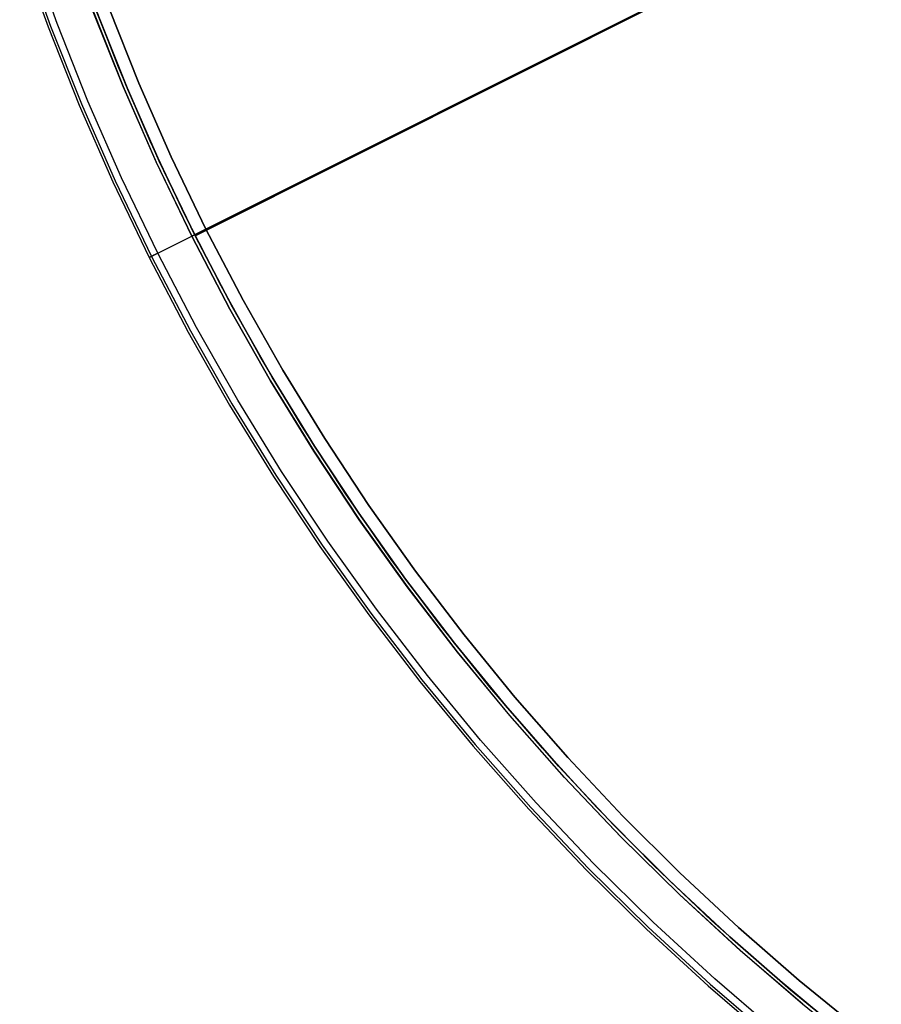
# Model space of a CAD drawing. Header units: millimetres. Extents: x 6049 to 7254, y -11340 to -10297.
# Tile 4 of 237: x 6507 to 6561, y -10796 to -10734. Entities that reach past the tile are written whole.
import ezdxf

# ---------------------------------------------------------------- set-up
doc = ezdxf.new("R2010")
doc.units = ezdxf.units.MM
doc.layers.add('color', color=7, linetype='Continuous')
doc.layers.add('luz', color=7, linetype='Continuous')

msp = doc.modelspace()

# ---------------------------------------------------------------- linework, layer by layer
at = {"layer": 'color', "color": 254, "true_color": 0xcad1ee}
for p, q in [((6597.043, -10707.468, 26.2), (6518.452, -10746.855, -11.269)), ((6597.043, -10707.468, 26.2), (6518.452, -10746.855, -11.269)), ((6515.42, -10748.375, -10.541), (6584.609, -10713.7, 22.446)), ((6515.42, -10748.375, -10.541), (6584.609, -10713.7, 22.446)), ((6506.742, -10729.166, -35.8), (6508.522, -10734.139, -35.8)), ((6506.742, -10729.166, -11.461), (6508.522, -10734.139, -11.461)), ((6506.742, -10729.166, -23.63), (6508.522, -10734.139, -23.63)), ((6506.742, -10729.166, -35.8), (6508.522, -10734.139, -35.8)), ((6506.742, -10729.166, -11.461), (6508.522, -10734.139, -11.461)), ((6506.899, -10729.113, -10.91), (6508.677, -10734.08, -10.91)), ((6509.091, -10733.924, -10.541), (6507.318, -10728.971, -10.541)), ((6509.091, -10733.924, -10.541), (6507.318, -10728.971, -10.541)), ((6513.239, -10737.886, -30.6), (6511.325, -10733.071, -30.6)), ((6513.239, -10737.886, -30.6), (6511.325, -10733.071, -30.6)), ((6513.239, -10737.886, -33.2), (6511.325, -10733.071, -33.2)), ((6514.236, -10737.677, -11.269), (6512.363, -10732.986, -11.269)), ((6512.363, -10732.986, -30.6), (6514.236, -10737.677, -30.6)), ((6514.236, -10737.677, -20.935), (6512.363, -10732.986, -20.935)), ((6514.236, -10737.677, -11.269), (6512.363, -10732.986, -11.269)), ((6512.363, -10732.986, -30.6), (6514.236, -10737.677, -30.6)), ((6511.329, -10733.079, -35.8), (6513.241, -10737.891, -35.8)), ((6511.329, -10733.079, -35.8), (6513.241, -10737.891, -35.8)), ((6508.522, -10734.139, -35.8), (6510.473, -10739.047, -35.8)), ((6508.522, -10734.139, -11.461), (6510.473, -10739.047, -11.461)), ((6508.522, -10734.139, -23.63), (6510.473, -10739.047, -23.63)), ((6508.522, -10734.139, -35.8), (6510.473, -10739.047, -35.8)), ((6508.522, -10734.139, -11.461), (6510.473, -10739.047, -11.461)), ((6508.677, -10734.08, -10.91), (6510.626, -10738.983, -10.91)), ((6511.034, -10738.813, -10.541), (6509.091, -10733.924, -10.541)), ((6511.034, -10738.813, -10.541), (6509.091, -10733.924, -10.541)), ((6515.317, -10742.632, -30.6), (6513.239, -10737.886, -30.6)), ((6515.317, -10742.632, -30.6), (6513.239, -10737.886, -30.6)), ((6515.317, -10742.632, -33.2), (6513.239, -10737.886, -33.2)), ((6513.241, -10737.891, -35.8), (6515.318, -10742.634, -35.8)), ((6513.241, -10737.891, -35.8), (6515.318, -10742.634, -35.8)), ((6516.266, -10742.302, -11.269), (6514.236, -10737.677, -11.269)), ((6514.236, -10737.677, -30.6), (6516.266, -10742.302, -30.6)), ((6516.266, -10742.302, -20.935), (6514.236, -10737.677, -20.935)), ((6516.266, -10742.302, -11.269), (6514.236, -10737.677, -11.269)), ((6514.236, -10737.677, -30.6), (6516.266, -10742.302, -30.6)), ((6510.473, -10739.047, -35.8), (6512.592, -10743.885, -35.8)), ((6510.473, -10739.047, -11.461), (6512.592, -10743.885, -11.461)), ((6510.473, -10739.047, -23.63), (6512.592, -10743.885, -23.63)), ((6510.473, -10739.047, -35.8), (6512.592, -10743.885, -35.8)), ((6510.473, -10739.047, -11.461), (6512.592, -10743.885, -11.461)), ((6510.626, -10738.983, -10.91), (6512.742, -10743.816, -10.91)), ((6513.144, -10743.632, -10.541), (6511.034, -10738.813, -10.541)), ((6513.144, -10743.632, -10.541), (6511.034, -10738.813, -10.541)), ((6518.452, -10746.855, -11.269), (6516.266, -10742.302, -11.269)), ((6516.266, -10742.302, -30.6), (6518.452, -10746.855, -30.6)), ((6518.452, -10746.855, -20.935), (6516.266, -10742.302, -20.935)), ((6518.452, -10746.855, -11.269), (6516.266, -10742.302, -11.269)), ((6516.266, -10742.302, -30.6), (6518.452, -10746.855, -30.6)), ((6517.558, -10747.303, -30.6), (6515.317, -10742.632, -30.6)), ((6517.558, -10747.303, -30.6), (6515.317, -10742.632, -30.6)), ((6517.558, -10747.303, -33.2), (6515.317, -10742.632, -33.2)), ((6515.318, -10742.634, -35.8), (6517.558, -10747.303, -35.8)), ((6515.318, -10742.634, -35.8), (6517.558, -10747.303, -35.8)), ((6512.592, -10743.885, -35.8), (6514.876, -10748.647, -35.8)), ((6512.592, -10743.885, -11.461), (6514.876, -10748.647, -11.461)), ((6512.592, -10743.885, -23.63), (6514.876, -10748.647, -23.63)), ((6512.592, -10743.885, -35.8), (6514.876, -10748.647, -35.8)), ((6512.592, -10743.885, -11.461), (6514.876, -10748.647, -11.461)), ((6512.742, -10743.816, -10.91), (6515.024, -10748.573, -10.91)), ((6515.42, -10748.375, -10.541), (6513.144, -10743.632, -10.541)), ((6515.42, -10748.375, -10.541), (6513.144, -10743.632, -10.541)), ((6514.876, -10748.647, -35.8), (6517.558, -10747.303, -35.8)), ((6518.452, -10746.855, -30.6), (6517.558, -10747.303, -30.6)), ((6517.558, -10747.303, -35.8), (6519.958, -10751.892, -35.8)), ((6517.558, -10747.303, -30.6), (6517.558, -10747.303, -35.8)), ((6519.959, -10751.894, -30.6), (6517.558, -10747.303, -30.6)), ((6519.959, -10751.894, -33.2), (6517.558, -10747.303, -33.2)), ((6519.959, -10751.894, -30.6), (6517.558, -10747.303, -30.6)), ((6517.558, -10747.303, -30.6), (6517.558, -10747.303, -35.8)), ((6517.558, -10747.303, -35.8), (6519.958, -10751.892, -35.8)), ((6518.452, -10746.855, -11.269), (6520.791, -10751.332, -11.269)), ((6518.452, -10746.855, -30.6), (6518.452, -10746.855, -11.269)), ((6518.452, -10746.855, -11.269), (6520.791, -10751.332, -11.269)), ((6518.452, -10746.855, -30.6), (6518.452, -10746.855, -11.269)), ((6518.452, -10746.855, -30.6), (6520.791, -10751.332, -30.6)), ((6520.791, -10751.332, -20.935), (6518.452, -10746.855, -20.935)), ((6518.452, -10746.855, -30.6), (6520.791, -10751.332, -30.6)), ((6515.06, -10748.555, -10.854), (6515.042, -10748.564, -10.881)), ((6515.06, -10748.555, -10.854), (6515.042, -10748.564, -10.881)), ((6515.079, -10748.546, -10.827), (6515.06, -10748.555, -10.854)), ((6515.079, -10748.546, -10.827), (6515.06, -10748.555, -10.854)), ((6515.099, -10748.536, -10.8), (6515.079, -10748.546, -10.827)), ((6515.099, -10748.536, -10.8), (6515.079, -10748.546, -10.827)), ((6515.12, -10748.525, -10.775), (6515.099, -10748.536, -10.8)), ((6515.12, -10748.525, -10.775), (6515.099, -10748.536, -10.8)), ((6515.141, -10748.515, -10.75), (6515.12, -10748.525, -10.775)), ((6515.141, -10748.515, -10.75), (6515.12, -10748.525, -10.775)), ((6515.163, -10748.503, -10.727), (6515.141, -10748.515, -10.75)), ((6515.163, -10748.503, -10.727), (6515.141, -10748.515, -10.75)), ((6515.186, -10748.492, -10.704), (6515.163, -10748.503, -10.727)), ((6515.186, -10748.492, -10.704), (6515.163, -10748.503, -10.727)), ((6515.21, -10748.48, -10.682), (6515.186, -10748.492, -10.704)), ((6515.21, -10748.48, -10.682), (6515.186, -10748.492, -10.704)), ((6515.234, -10748.468, -10.661), (6515.21, -10748.48, -10.682)), ((6515.234, -10748.468, -10.661), (6515.21, -10748.48, -10.682)), ((6515.259, -10748.456, -10.641), (6515.234, -10748.468, -10.661)), ((6515.259, -10748.456, -10.641), (6515.234, -10748.468, -10.661)), ((6515.284, -10748.443, -10.621), (6515.259, -10748.456, -10.641)), ((6515.284, -10748.443, -10.621), (6515.259, -10748.456, -10.641)), ((6515.31, -10748.43, -10.603), (6515.284, -10748.443, -10.621)), ((6515.31, -10748.43, -10.603), (6515.284, -10748.443, -10.621)), ((6515.337, -10748.416, -10.586), (6515.31, -10748.43, -10.603)), ((6515.337, -10748.416, -10.586), (6515.31, -10748.43, -10.603)), ((6515.364, -10748.403, -10.57), (6515.337, -10748.416, -10.586)), ((6515.364, -10748.403, -10.57), (6515.337, -10748.416, -10.586)), ((6515.392, -10748.389, -10.555), (6515.364, -10748.403, -10.57)), ((6515.392, -10748.389, -10.555), (6515.364, -10748.403, -10.57)), ((6515.42, -10748.375, -10.541), (6515.392, -10748.389, -10.555)), ((6515.42, -10748.375, -10.541), (6515.392, -10748.389, -10.555)), ((6517.858, -10753.037, -10.541), (6515.42, -10748.375, -10.541)), ((6517.858, -10753.037, -10.541), (6515.42, -10748.375, -10.541)), ((6514.877, -10748.647, -11.426), (6514.876, -10748.647, -11.461)), ((6514.876, -10748.647, -11.461), (6517.324, -10753.328, -11.461)), ((6514.876, -10748.647, -35.8), (6514.876, -10748.647, -11.461)), ((6514.876, -10748.647, -35.8), (6517.324, -10753.328, -35.8)), ((6514.876, -10748.647, -11.461), (6517.324, -10753.328, -11.461)), ((6514.876, -10748.647, -35.8), (6514.876, -10748.647, -11.461)), ((6514.876, -10748.647, -35.8), (6517.324, -10753.328, -35.8)), ((6514.876, -10748.647, -23.63), (6517.324, -10753.328, -23.63)), ((6514.877, -10748.647, -11.426), (6514.876, -10748.647, -11.461)), ((6514.878, -10748.646, -11.392), (6514.877, -10748.647, -11.426)), ((6514.878, -10748.646, -11.392), (6514.877, -10748.647, -11.426)), ((6514.881, -10748.645, -11.358), (6514.878, -10748.646, -11.392)), ((6514.881, -10748.645, -11.358), (6514.878, -10748.646, -11.392)), ((6514.885, -10748.643, -11.324), (6514.881, -10748.645, -11.358)), ((6514.885, -10748.643, -11.324), (6514.881, -10748.645, -11.358)), ((6514.889, -10748.641, -11.29), (6514.885, -10748.643, -11.324)), ((6514.889, -10748.641, -11.29), (6514.885, -10748.643, -11.324)), ((6514.895, -10748.638, -11.256), (6514.889, -10748.641, -11.29)), ((6514.895, -10748.638, -11.256), (6514.889, -10748.641, -11.29)), ((6514.902, -10748.634, -11.223), (6514.895, -10748.638, -11.256)), ((6514.902, -10748.634, -11.223), (6514.895, -10748.638, -11.256)), ((6514.91, -10748.63, -11.189), (6514.902, -10748.634, -11.223)), ((6514.91, -10748.63, -11.189), (6514.902, -10748.634, -11.223)), ((6514.919, -10748.626, -11.157), (6514.91, -10748.63, -11.189)), ((6514.919, -10748.626, -11.157), (6514.91, -10748.63, -11.189)), ((6514.928, -10748.621, -11.124), (6514.919, -10748.626, -11.157)), ((6514.928, -10748.621, -11.124), (6514.919, -10748.626, -11.157)), ((6514.939, -10748.616, -11.092), (6514.928, -10748.621, -11.124)), ((6514.939, -10748.616, -11.092), (6514.928, -10748.621, -11.124)), ((6514.951, -10748.61, -11.06), (6514.939, -10748.616, -11.092)), ((6514.951, -10748.61, -11.06), (6514.939, -10748.616, -11.092)), ((6514.964, -10748.603, -11.029), (6514.951, -10748.61, -11.06)), ((6514.964, -10748.603, -11.029), (6514.951, -10748.61, -11.06)), ((6514.978, -10748.596, -10.998), (6514.964, -10748.603, -11.029)), ((6514.978, -10748.596, -10.998), (6514.964, -10748.603, -11.029)), ((6514.992, -10748.589, -10.968), (6514.978, -10748.596, -10.998)), ((6514.992, -10748.589, -10.968), (6514.978, -10748.596, -10.998)), ((6515.008, -10748.581, -10.938), (6514.992, -10748.589, -10.968)), ((6515.008, -10748.581, -10.938), (6514.992, -10748.589, -10.968)), ((6515.024, -10748.573, -10.91), (6515.008, -10748.581, -10.938)), ((6515.024, -10748.573, -10.91), (6515.008, -10748.581, -10.938)), ((6515.042, -10748.564, -10.881), (6515.024, -10748.573, -10.91)), ((6515.042, -10748.564, -10.881), (6515.024, -10748.573, -10.91)), ((6515.024, -10748.573, -10.91), (6517.469, -10753.248, -10.91)), ((6520.791, -10751.332, -11.269), (6523.281, -10755.726, -11.269)), ((6520.791, -10751.332, -11.269), (6523.281, -10755.726, -11.269)), ((6520.791, -10751.332, -30.6), (6523.281, -10755.726, -30.6)), ((6523.281, -10755.726, -20.935), (6520.791, -10751.332, -20.935)), ((6520.791, -10751.332, -30.6), (6523.281, -10755.726, -30.6)), ((6519.958, -10751.892, -35.8), (6522.514, -10756.395, -35.8)), ((6519.958, -10751.892, -35.8), (6522.514, -10756.395, -35.8)), ((6522.517, -10756.4, -30.6), (6519.959, -10751.894, -30.6)), ((6522.517, -10756.4, -33.2), (6519.959, -10751.894, -33.2)), ((6522.517, -10756.4, -30.6), (6519.959, -10751.894, -30.6)), ((6517.324, -10753.328, -11.461), (6519.932, -10757.921, -11.461)), ((6517.324, -10753.328, -35.8), (6519.932, -10757.921, -35.8)), ((6517.324, -10753.328, -11.461), (6519.932, -10757.921, -11.461)), ((6517.324, -10753.328, -35.8), (6519.932, -10757.921, -35.8)), ((6517.324, -10753.328, -23.63), (6519.932, -10757.921, -23.63)), ((6517.469, -10753.248, -10.91), (6520.074, -10757.837, -10.91)), ((6520.455, -10757.612, -10.541), (6517.858, -10753.037, -10.541)), ((6520.455, -10757.612, -10.541), (6517.858, -10753.037, -10.541)), ((6523.281, -10755.726, -11.269), (6525.918, -10760.034, -11.269)), ((6523.281, -10755.726, -11.269), (6525.918, -10760.034, -11.269)), ((6523.281, -10755.726, -30.6), (6525.918, -10760.034, -30.6)), ((6525.918, -10760.034, -20.935), (6523.281, -10755.726, -20.935)), ((6523.281, -10755.726, -30.6), (6525.918, -10760.034, -30.6)), ((6522.514, -10756.395, -35.8), (6525.225, -10760.807, -35.8)), ((6522.514, -10756.395, -35.8), (6525.225, -10760.807, -35.8)), ((6525.23, -10760.815, -30.6), (6522.517, -10756.4, -30.6)), ((6525.23, -10760.815, -33.2), (6522.517, -10756.4, -33.2)), ((6525.23, -10760.815, -30.6), (6522.517, -10756.4, -30.6)), ((6520.074, -10757.837, -10.91), (6522.836, -10762.332, -10.91)), ((6523.209, -10762.094, -10.541), (6520.455, -10757.612, -10.541)), ((6523.209, -10762.094, -10.541), (6520.455, -10757.612, -10.541)), ((6519.932, -10757.921, -11.461), (6522.696, -10762.421, -11.461)), ((6519.932, -10757.921, -35.8), (6522.696, -10762.421, -35.8)), ((6519.932, -10757.921, -11.461), (6522.696, -10762.421, -11.461)), ((6519.932, -10757.921, -35.8), (6522.696, -10762.421, -35.8)), ((6519.932, -10757.921, -23.63), (6522.696, -10762.421, -23.63)), ((6525.918, -10760.034, -11.269), (6528.7, -10764.25, -11.269)), ((6525.918, -10760.034, -11.269), (6528.7, -10764.25, -11.269)), ((6525.918, -10760.034, -30.6), (6528.7, -10764.25, -30.6)), ((6528.7, -10764.25, -20.935), (6525.918, -10760.034, -20.935)), ((6525.918, -10760.034, -30.6), (6528.7, -10764.25, -30.6)), ((6525.225, -10760.807, -35.8), (6528.086, -10765.123, -35.8)), ((6525.225, -10760.807, -35.8), (6528.086, -10765.123, -35.8)), ((6528.093, -10765.133, -30.6), (6525.23, -10760.815, -30.6)), ((6528.093, -10765.133, -33.2), (6525.23, -10760.815, -33.2)), ((6528.093, -10765.133, -30.6), (6525.23, -10760.815, -30.6)), ((6526.115, -10766.479, -10.541), (6523.209, -10762.094, -10.541)), ((6526.115, -10766.479, -10.541), (6523.209, -10762.094, -10.541)), ((6522.696, -10762.421, -11.461), (6525.615, -10766.823, -11.461)), ((6522.696, -10762.421, -35.8), (6525.615, -10766.823, -35.8)), ((6522.696, -10762.421, -11.461), (6525.615, -10766.823, -11.461)), ((6522.696, -10762.421, -35.8), (6525.615, -10766.823, -35.8)), ((6522.696, -10762.421, -23.63), (6525.615, -10766.823, -23.63)), ((6522.836, -10762.332, -10.91), (6525.751, -10766.73, -10.91)), ((6528.7, -10764.25, -11.269), (6531.623, -10768.369, -11.269)), ((6528.7, -10764.25, -11.269), (6531.623, -10768.369, -11.269)), ((6528.7, -10764.25, -30.6), (6531.623, -10768.369, -30.6)), ((6531.623, -10768.369, -20.935), (6528.7, -10764.25, -20.935)), ((6528.7, -10764.25, -30.6), (6531.623, -10768.369, -30.6)), ((6528.086, -10765.123, -35.8), (6531.095, -10769.338, -35.8)), ((6528.086, -10765.123, -35.8), (6531.095, -10769.338, -35.8)), ((6531.103, -10769.35, -30.6), (6528.093, -10765.133, -30.6)), ((6531.103, -10769.35, -33.2), (6528.093, -10765.133, -33.2)), ((6531.103, -10769.35, -30.6), (6528.093, -10765.133, -30.6)), ((6529.172, -10770.761, -10.541), (6526.115, -10766.479, -10.541)), ((6529.172, -10770.761, -10.541), (6526.115, -10766.479, -10.541)), ((6525.615, -10766.823, -11.461), (6528.683, -10771.122, -11.461)), ((6525.615, -10766.823, -35.8), (6528.683, -10771.122, -35.8)), ((6525.615, -10766.823, -11.461), (6528.683, -10771.122, -11.461)), ((6525.615, -10766.823, -35.8), (6528.683, -10771.122, -35.8)), ((6525.615, -10766.823, -23.63), (6528.683, -10771.122, -23.63)), ((6525.751, -10766.73, -10.91), (6528.816, -10771.024, -10.91)), ((6531.623, -10768.369, -11.269), (6534.683, -10772.387, -11.269)), ((6531.623, -10768.369, -11.269), (6534.683, -10772.387, -11.269)), ((6531.623, -10768.369, -30.6), (6534.683, -10772.387, -30.6)), ((6534.683, -10772.387, -20.935), (6531.623, -10768.369, -20.935)), ((6531.623, -10768.369, -30.6), (6534.683, -10772.387, -30.6)), ((6531.095, -10769.338, -35.8), (6534.247, -10773.446, -35.8)), ((6531.095, -10769.338, -35.8), (6534.247, -10773.446, -35.8)), ((6534.258, -10773.46, -30.6), (6531.103, -10769.35, -30.6)), ((6534.258, -10773.46, -33.2), (6531.103, -10769.35, -33.2)), ((6534.258, -10773.46, -30.6), (6531.103, -10769.35, -30.6)), ((6532.374, -10774.935, -10.541), (6529.172, -10770.761, -10.541)), ((6532.374, -10774.935, -10.541), (6529.172, -10770.761, -10.541)), ((6528.683, -10771.122, -11.461), (6531.898, -10775.313, -11.461)), ((6528.683, -10771.122, -35.8), (6531.898, -10775.313, -35.8)), ((6528.683, -10771.122, -11.461), (6531.898, -10775.313, -11.461)), ((6528.683, -10771.122, -35.8), (6531.898, -10775.313, -35.8)), ((6528.683, -10771.122, -23.63), (6531.898, -10775.313, -23.63)), ((6528.816, -10771.024, -10.91), (6532.028, -10775.21, -10.91)), ((6534.683, -10772.387, -11.269), (6537.879, -10776.298, -11.269)), ((6534.683, -10772.387, -11.269), (6537.879, -10776.298, -11.269)), ((6534.683, -10772.387, -30.6), (6537.879, -10776.298, -30.6)), ((6537.879, -10776.298, -20.935), (6534.683, -10772.387, -20.935)), ((6534.683, -10772.387, -30.6), (6537.879, -10776.298, -30.6)), ((6534.247, -10773.446, -35.8), (6537.539, -10777.443, -35.8)), ((6534.247, -10773.446, -35.8), (6537.539, -10777.443, -35.8)), ((6537.552, -10777.459, -30.6), (6534.258, -10773.46, -30.6)), ((6537.552, -10777.459, -33.2), (6534.258, -10773.46, -33.2)), ((6537.552, -10777.459, -30.6), (6534.258, -10773.46, -30.6)), ((6535.719, -10778.995, -10.541), (6532.374, -10774.935, -10.541)), ((6535.719, -10778.995, -10.541), (6532.374, -10774.935, -10.541)), ((6531.898, -10775.313, -11.461), (6535.256, -10779.39, -11.461)), ((6531.898, -10775.313, -35.8), (6535.256, -10779.39, -35.8)), ((6531.898, -10775.313, -11.461), (6535.256, -10779.39, -11.461)), ((6531.898, -10775.313, -35.8), (6535.256, -10779.39, -35.8)), ((6531.898, -10775.313, -23.63), (6535.256, -10779.39, -23.63)), ((6532.028, -10775.21, -10.91), (6535.382, -10779.282, -10.91)), ((6537.879, -10776.298, -11.269), (6541.205, -10780.1, -11.269)), ((6537.879, -10776.298, -11.269), (6541.205, -10780.1, -11.269)), ((6537.879, -10776.298, -30.6), (6541.205, -10780.1, -30.6)), ((6541.205, -10780.1, -20.935), (6537.879, -10776.298, -20.935)), ((6537.879, -10776.298, -30.6), (6541.205, -10780.1, -30.6)), ((6537.539, -10777.443, -35.8), (6540.967, -10781.324, -35.8)), ((6537.539, -10777.443, -35.8), (6540.967, -10781.324, -35.8)), ((6540.983, -10781.342, -30.6), (6537.552, -10777.459, -30.6)), ((6540.983, -10781.342, -33.2), (6537.552, -10777.459, -33.2)), ((6540.983, -10781.342, -30.6), (6537.552, -10777.459, -30.6)), ((6535.256, -10779.39, -11.461), (6538.753, -10783.348, -11.461)), ((6535.256, -10779.39, -35.8), (6538.753, -10783.348, -35.8)), ((6535.256, -10779.39, -11.461), (6538.753, -10783.348, -11.461)), ((6535.256, -10779.39, -35.8), (6538.753, -10783.348, -35.8)), ((6535.256, -10779.39, -23.63), (6538.753, -10783.348, -23.63)), ((6535.382, -10779.282, -10.91), (6538.875, -10783.237, -10.91)), ((6539.201, -10782.938, -10.541), (6535.719, -10778.995, -10.541)), ((6539.201, -10782.938, -10.541), (6535.719, -10778.995, -10.541)), ((6541.205, -10780.1, -11.269), (6544.658, -10783.786, -11.269)), ((6541.205, -10780.1, -11.269), (6544.658, -10783.786, -11.269)), ((6541.205, -10780.1, -30.6), (6544.658, -10783.786, -30.6)), ((6544.658, -10783.786, -20.935), (6541.205, -10780.1, -20.935)), ((6541.205, -10780.1, -30.6), (6544.658, -10783.786, -30.6)), ((6540.967, -10781.324, -35.8), (6544.527, -10785.084, -35.8)), ((6540.967, -10781.324, -35.8), (6544.527, -10785.084, -35.8)), ((6544.546, -10785.104, -30.6), (6540.983, -10781.342, -30.6)), ((6544.546, -10785.104, -33.2), (6540.983, -10781.342, -33.2)), ((6544.546, -10785.104, -30.6), (6540.983, -10781.342, -30.6)), ((6538.875, -10783.237, -10.91), (6542.502, -10787.068, -10.91)), ((6542.818, -10786.759, -10.541), (6539.201, -10782.938, -10.541)), ((6542.818, -10786.759, -10.541), (6539.201, -10782.938, -10.541)), ((6538.753, -10783.348, -11.461), (6542.384, -10787.184, -11.461)), ((6538.753, -10783.348, -35.8), (6542.384, -10787.184, -35.8)), ((6538.753, -10783.348, -11.461), (6542.384, -10787.184, -11.461)), ((6538.753, -10783.348, -35.8), (6542.384, -10787.184, -35.8)), ((6538.753, -10783.348, -23.63), (6542.384, -10787.184, -23.63)), ((6544.658, -10783.786, -11.269), (6548.233, -10787.353, -11.269)), ((6544.658, -10783.786, -11.269), (6548.233, -10787.353, -11.269)), ((6544.658, -10783.786, -30.6), (6548.233, -10787.353, -30.6)), ((6548.233, -10787.353, -20.935), (6544.658, -10783.786, -20.935)), ((6544.658, -10783.786, -30.6), (6548.233, -10787.353, -30.6)), ((6544.527, -10785.084, -35.8), (6548.214, -10788.72, -35.8)), ((6544.527, -10785.084, -35.8), (6548.214, -10788.72, -35.8)), ((6548.236, -10788.74, -30.6), (6544.546, -10785.104, -30.6)), ((6548.236, -10788.74, -33.2), (6544.546, -10785.104, -33.2)), ((6548.236, -10788.74, -30.6), (6544.546, -10785.104, -30.6)), ((6546.565, -10790.452, -10.541), (6542.818, -10786.759, -10.541)), ((6546.565, -10790.452, -10.541), (6542.818, -10786.759, -10.541)), ((6542.384, -10787.184, -11.461), (6546.145, -10790.892, -11.461)), ((6542.384, -10787.184, -35.8), (6546.145, -10790.892, -35.8)), ((6542.384, -10787.184, -11.461), (6546.145, -10790.892, -11.461)), ((6542.384, -10787.184, -35.8), (6546.145, -10790.892, -35.8)), ((6542.384, -10787.184, -23.63), (6546.145, -10790.892, -23.63)), ((6542.502, -10787.068, -10.91), (6546.26, -10790.772, -10.91)), ((6548.233, -10787.353, -11.269), (6551.928, -10790.797, -11.269)), ((6548.233, -10787.353, -11.269), (6551.928, -10790.797, -11.269)), ((6548.233, -10787.353, -30.6), (6551.928, -10790.797, -30.6)), ((6551.928, -10790.797, -20.935), (6548.233, -10787.353, -20.935)), ((6548.233, -10787.353, -30.6), (6551.928, -10790.797, -30.6)), ((6548.214, -10788.72, -35.8), (6552.025, -10792.225, -35.8)), ((6548.214, -10788.72, -35.8), (6552.025, -10792.225, -35.8)), ((6552.05, -10792.247, -30.6), (6548.236, -10788.74, -30.6)), ((6552.05, -10792.247, -33.2), (6548.236, -10788.74, -33.2)), ((6552.05, -10792.247, -30.6), (6548.236, -10788.74, -30.6)), ((6550.436, -10794.013, -10.541), (6546.565, -10790.452, -10.541)), ((6550.436, -10794.013, -10.541), (6546.565, -10790.452, -10.541)), ((6546.145, -10790.892, -11.461), (6550.032, -10794.468, -11.461)), ((6546.145, -10790.892, -35.8), (6550.032, -10794.468, -35.8)), ((6546.145, -10790.892, -11.461), (6550.032, -10794.468, -11.461)), ((6546.145, -10790.892, -35.8), (6550.032, -10794.468, -35.8)), ((6546.145, -10790.892, -23.63), (6550.032, -10794.468, -23.63)), ((6546.26, -10790.772, -10.91), (6550.143, -10794.344, -10.91)), ((6551.928, -10790.797, -11.269), (6555.738, -10794.113, -11.269)), ((6551.928, -10790.797, -11.269), (6555.738, -10794.113, -11.269)), ((6551.928, -10790.797, -30.6), (6555.738, -10794.113, -30.6)), ((6555.738, -10794.113, -20.935), (6551.928, -10790.797, -20.935)), ((6551.928, -10790.797, -30.6), (6555.738, -10794.113, -30.6)), ((6552.025, -10792.225, -35.8), (6555.955, -10795.598, -35.8)), ((6552.025, -10792.225, -35.8), (6555.955, -10795.598, -35.8)), ((6555.982, -10795.62, -30.6), (6552.05, -10792.247, -30.6)), ((6555.982, -10795.62, -33.2), (6552.05, -10792.247, -33.2)), ((6555.982, -10795.62, -30.6), (6552.05, -10792.247, -30.6)), ((6550.143, -10794.344, -10.91), (6554.146, -10797.78, -10.91)), ((6554.429, -10797.439, -10.541), (6550.436, -10794.013, -10.541)), ((6554.429, -10797.439, -10.541), (6550.436, -10794.013, -10.541)), ((6555.738, -10794.113, -11.269), (6559.657, -10797.299, -11.269)), ((6555.738, -10794.113, -11.269), (6559.657, -10797.299, -11.269)), ((6555.738, -10794.113, -30.6), (6559.657, -10797.299, -30.6)), ((6559.657, -10797.299, -20.935), (6555.738, -10794.113, -20.935)), ((6555.738, -10794.113, -30.6), (6559.657, -10797.299, -30.6)), ((6550.032, -10794.468, -11.461), (6554.041, -10797.908, -11.461)), ((6550.032, -10794.468, -35.8), (6554.041, -10797.908, -35.8)), ((6550.032, -10794.468, -11.461), (6554.041, -10797.908, -11.461)), ((6550.032, -10794.468, -35.8), (6554.041, -10797.908, -35.8)), ((6550.032, -10794.468, -23.63), (6554.041, -10797.908, -23.63)), ((6555.955, -10795.598, -35.8), (6559.998, -10798.832, -35.8)), ((6555.955, -10795.598, -35.8), (6559.998, -10798.832, -35.8))]:
    msp.add_line(p, q, dxfattribs=at)
at = {"layer": 'luz', "color": 254, "true_color": 0xcad1ee}
for p, q in [((6517.768, -10747.275, -31.05), (6785.552, -10612.918, -31.05)), ((6785.552, -10612.918, -32.55), (6517.768, -10747.275, -32.55)), ((6512.949, -10736.658, -34.05), (6511.114, -10731.931, -34.05)), ((6512.949, -10736.658, -33.3), (6511.114, -10731.931, -33.3)), ((6513.432, -10737.829, -32.55), (6511.512, -10733, -32.55)), ((6511.512, -10733, -32.55), (6513.432, -10737.829, -32.55)), ((6513.53, -10738.063, -31.05), (6511.647, -10733.355, -31.05)), ((6511.647, -10733.355, -31.8), (6513.53, -10738.063, -31.8)), ((6514.942, -10741.32, -34.05), (6512.949, -10736.658, -34.05)), ((6514.942, -10741.32, -33.3), (6512.949, -10736.658, -33.3)), ((6515.518, -10742.59, -32.55), (6513.432, -10737.829, -32.55)), ((6513.432, -10737.829, -32.55), (6515.518, -10742.59, -32.55)), ((6515.571, -10742.705, -31.05), (6513.53, -10738.063, -31.05)), ((6513.53, -10738.063, -31.8), (6515.571, -10742.705, -31.8)), ((6517.093, -10745.912, -34.05), (6514.942, -10741.32, -34.05)), ((6517.093, -10745.912, -33.3), (6514.942, -10741.32, -33.3)), ((6517.768, -10747.275, -32.55), (6515.518, -10742.59, -32.55)), ((6515.518, -10742.59, -32.55), (6517.768, -10747.275, -32.55)), ((6517.768, -10747.275, -31.05), (6515.571, -10742.705, -31.05)), ((6515.571, -10742.705, -31.8), (6517.768, -10747.275, -31.8)), ((6519.397, -10750.429, -34.05), (6517.093, -10745.912, -34.05)), ((6519.397, -10750.429, -33.3), (6517.093, -10745.912, -33.3)), ((6520.118, -10751.768, -32.55), (6517.768, -10747.275, -32.55)), ((6517.768, -10747.275, -32.55), (6517.768, -10747.275, -31.05)), ((6517.768, -10747.275, -32.55), (6520.118, -10751.768, -32.55)), ((6520.118, -10751.768, -31.05), (6517.768, -10747.275, -31.05)), ((6517.768, -10747.275, -31.8), (6520.118, -10751.768, -31.8)), ((6521.853, -10754.865, -34.05), (6519.397, -10750.429, -34.05)), ((6521.853, -10754.865, -33.3), (6519.397, -10750.429, -33.3)), ((6522.619, -10756.178, -32.55), (6520.118, -10751.768, -32.55)), ((6520.118, -10751.768, -32.55), (6522.619, -10756.178, -32.55)), ((6522.619, -10756.178, -31.05), (6520.118, -10751.768, -31.05)), ((6520.118, -10751.768, -31.8), (6522.619, -10756.178, -31.8)), ((6524.458, -10759.215, -34.05), (6521.853, -10754.865, -34.05)), ((6524.458, -10759.215, -33.3), (6521.853, -10754.865, -33.3)), ((6525.268, -10760.502, -32.55), (6522.619, -10756.178, -32.55)), ((6522.619, -10756.178, -32.55), (6525.268, -10760.502, -32.55)), ((6525.268, -10760.502, -31.05), (6522.619, -10756.178, -31.05)), ((6522.619, -10756.178, -31.8), (6525.268, -10760.502, -31.8)), ((6527.209, -10763.475, -34.05), (6524.458, -10759.215, -34.05)), ((6527.209, -10763.475, -33.3), (6524.458, -10759.215, -33.3)), ((6528.061, -10764.734, -32.55), (6525.268, -10760.502, -32.55)), ((6525.268, -10760.502, -32.55), (6528.061, -10764.734, -32.55)), ((6528.061, -10764.734, -31.05), (6525.268, -10760.502, -31.05)), ((6525.268, -10760.502, -31.8), (6528.061, -10764.734, -31.8)), ((6530.102, -10767.639, -34.05), (6527.209, -10763.475, -34.05)), ((6530.102, -10767.639, -33.3), (6527.209, -10763.475, -33.3)), ((6530.997, -10768.868, -32.55), (6528.061, -10764.734, -32.55)), ((6528.061, -10764.734, -32.55), (6530.997, -10768.868, -32.55)), ((6530.997, -10768.868, -31.05), (6528.061, -10764.734, -31.05)), ((6528.061, -10764.734, -31.8), (6530.997, -10768.868, -31.8)), ((6533.135, -10771.703, -34.05), (6530.102, -10767.639, -34.05)), ((6533.135, -10771.703, -33.3), (6530.102, -10767.639, -33.3)), ((6534.07, -10772.901, -32.55), (6530.997, -10768.868, -32.55)), ((6530.997, -10768.868, -32.55), (6534.07, -10772.901, -32.55)), ((6534.07, -10772.901, -31.05), (6530.997, -10768.868, -31.05)), ((6530.997, -10768.868, -31.8), (6534.07, -10772.901, -31.8)), ((6536.303, -10775.662, -34.05), (6533.135, -10771.703, -34.05)), ((6536.303, -10775.662, -33.3), (6533.135, -10771.703, -33.3)), ((6537.279, -10776.828, -32.55), (6534.07, -10772.901, -32.55)), ((6534.07, -10772.901, -32.55), (6537.279, -10776.828, -32.55)), ((6537.279, -10776.828, -31.05), (6534.07, -10772.901, -31.05)), ((6534.07, -10772.901, -31.8), (6537.279, -10776.828, -31.8)), ((6539.603, -10779.511, -34.05), (6536.303, -10775.662, -34.05)), ((6539.603, -10779.511, -33.3), (6536.303, -10775.662, -33.3)), ((6540.618, -10780.643, -32.55), (6537.279, -10776.828, -32.55)), ((6537.279, -10776.828, -32.55), (6540.618, -10780.643, -32.55)), ((6540.618, -10780.643, -31.05), (6537.279, -10776.828, -31.05)), ((6537.279, -10776.828, -31.8), (6540.618, -10780.643, -31.8)), ((6543.032, -10783.247, -34.05), (6539.603, -10779.511, -34.05)), ((6543.032, -10783.247, -33.3), (6539.603, -10779.511, -33.3)), ((6544.084, -10784.344, -32.55), (6540.618, -10780.643, -32.55)), ((6540.618, -10780.643, -32.55), (6544.084, -10784.344, -32.55)), ((6544.084, -10784.344, -31.05), (6540.618, -10780.643, -31.05)), ((6540.618, -10780.643, -31.8), (6544.084, -10784.344, -31.8)), ((6546.585, -10786.864, -34.05), (6543.032, -10783.247, -34.05)), ((6546.585, -10786.864, -33.3), (6543.032, -10783.247, -33.3)), ((6547.674, -10787.925, -32.55), (6544.084, -10784.344, -32.55)), ((6544.084, -10784.344, -32.55), (6547.674, -10787.925, -32.55)), ((6547.674, -10787.925, -31.05), (6544.084, -10784.344, -31.05)), ((6544.084, -10784.344, -31.8), (6547.674, -10787.925, -31.8)), ((6550.259, -10790.359, -34.05), (6546.585, -10786.864, -34.05)), ((6550.259, -10790.359, -33.3), (6546.585, -10786.864, -33.3)), ((6551.383, -10791.382, -32.55), (6547.674, -10787.925, -32.55)), ((6547.674, -10787.925, -32.55), (6551.383, -10791.382, -32.55)), ((6551.383, -10791.382, -31.05), (6547.674, -10787.925, -31.05)), ((6547.674, -10787.925, -31.8), (6551.383, -10791.382, -31.8)), ((6554.049, -10793.728, -34.05), (6550.259, -10790.359, -34.05)), ((6554.049, -10793.728, -33.3), (6550.259, -10790.359, -33.3)), ((6555.207, -10794.712, -32.55), (6551.383, -10791.382, -32.55)), ((6551.383, -10791.382, -32.55), (6555.207, -10794.712, -32.55)), ((6555.207, -10794.712, -31.05), (6551.383, -10791.382, -31.05)), ((6551.383, -10791.382, -31.8), (6555.207, -10794.712, -31.8)), ((6557.95, -10796.966, -34.05), (6554.049, -10793.728, -34.05)), ((6557.95, -10796.966, -33.3), (6554.049, -10793.728, -33.3)), ((6559.141, -10797.911, -32.55), (6555.207, -10794.712, -32.55)), ((6555.207, -10794.712, -32.55), (6559.141, -10797.911, -32.55)), ((6559.141, -10797.911, -31.05), (6555.207, -10794.712, -31.05)), ((6555.207, -10794.712, -31.8), (6559.141, -10797.911, -31.8))]:
    msp.add_line(p, q, dxfattribs=at)

doc.saveas('drawing.dxf')
